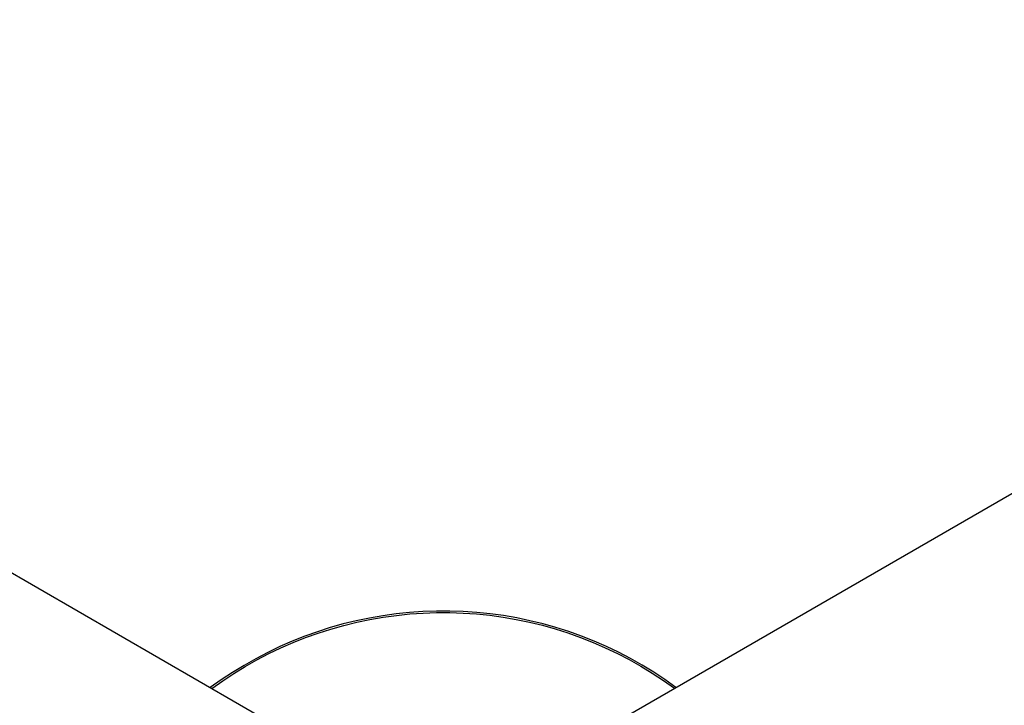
# Model space of a CAD drawing. Header units: millimetres. Extents: x 2489 to 5060, y -11490 to -9826.
# Tile 12 of 25: x 2926 to 3310, y -10093 to -9826. Entities that reach past the tile are written whole.
import ezdxf

# ---------------------------------------------------------------- set-up
doc = ezdxf.new("R2010")
doc.units = ezdxf.units.MM
doc.layers.add('Make2D$Visible$Curvas', color=7, linetype='Continuous')

msp = doc.modelspace()

# ---------------------------------------------------------------- linework, layer by layer
at = {"layer": 'Make2D$Visible$Curvas', "color": 8, "lineweight": -3, "true_color": 0x7f7f7f}
for p, q in [((2550.07, -9826.12), (3086.93, -10136.07)), ((3094.84, -10136.06), (3631.87, -9826))]:
    msp.add_line(p, q, dxfattribs=at)
at = {"layer": 'Make2D$Visible$Curvas', "color": 254, "lineweight": -3, "true_color": 0xcad1ee}
for p, q in [((3067.41, -10058.03), (3062.24, -10058.93)), ((3062.43, -10059.51), (3067.57, -10058.62)), ((3072.61, -10057.31), (3067.41, -10058.03)), ((3067.57, -10058.62), (3072.73, -10057.91)), ((3077.83, -10056.77), (3072.61, -10057.31)), ((3072.73, -10057.91), (3077.92, -10057.37)), ((3083.06, -10056.41), (3077.83, -10056.77)), ((3077.92, -10057.37), (3083.12, -10057.01)), ((3088.31, -10056.23), (3083.06, -10056.41)), ((3083.12, -10057.01), (3088.33, -10056.83)), ((3093.55, -10056.22), (3088.31, -10056.23)), ((3088.33, -10056.83), (3093.54, -10056.83)), ((3093.54, -10056.83), (3098.75, -10057.01)), ((3098.8, -10056.4), (3093.55, -10056.22)), ((3098.75, -10057.01), (3103.95, -10057.36)), ((3104.03, -10056.76), (3098.8, -10056.4)), ((3103.95, -10057.36), (3109.13, -10057.89)), ((3109.25, -10057.29), (3104.03, -10056.76)), ((3109.13, -10057.89), (3114.3, -10058.6)), ((3114.45, -10058.01), (3109.25, -10057.29)), ((3114.3, -10058.6), (3119.43, -10059.49)), ((3119.62, -10058.9), (3114.45, -10058.01)), ((3052.01, -10061.26), (3046.95, -10062.68)), ((3047.25, -10063.23), (3052.27, -10061.82)), ((3057.1, -10060.01), (3052.01, -10061.26)), ((3052.27, -10061.82), (3057.33, -10060.58)), ((3062.24, -10058.93), (3057.1, -10060.01)), ((3057.33, -10060.58), (3062.43, -10059.51)), ((3119.43, -10059.49), (3124.54, -10060.54)), ((3124.76, -10059.97), (3119.62, -10058.9)), ((3124.54, -10060.54), (3129.6, -10061.78)), ((3129.86, -10061.22), (3124.76, -10059.97)), ((3129.6, -10061.78), (3134.62, -10063.18)), ((3134.91, -10062.64), (3129.86, -10061.22)), ((3139.91, -10064.23), (3134.91, -10062.64)), ((3037.01, -10066.04), (3032.14, -10067.98)), ((3041.96, -10064.28), (3037.01, -10066.04)), ((3037.37, -10066.56), (3042.28, -10064.81)), ((3046.95, -10062.68), (3041.96, -10064.28)), ((3042.28, -10064.81), (3047.25, -10063.23)), ((3134.62, -10063.18), (3139.59, -10064.76)), ((3139.59, -10064.76), (3144.5, -10066.51)), ((3144.85, -10065.99), (3139.91, -10064.23)), ((3149.73, -10067.92), (3144.85, -10065.99)), ((3027.33, -10070.08), (3022.6, -10072.35)), ((3032.14, -10067.98), (3027.33, -10070.08)), ((3027.75, -10070.56), (3032.53, -10068.48)), ((3032.53, -10068.48), (3037.37, -10066.56)), ((3144.5, -10066.51), (3149.35, -10068.42)), ((3149.35, -10068.42), (3154.13, -10070.5)), ((3154.54, -10070.02), (3149.73, -10067.92)), ((3159.28, -10072.28), (3154.54, -10070.02)), ((3022.6, -10072.35), (3017.94, -10074.77)), ((3018.42, -10075.21), (3023.04, -10072.8)), ((3023.04, -10072.8), (3027.75, -10070.56)), ((3154.13, -10070.5), (3158.83, -10072.74)), ((3158.83, -10072.74), (3163.46, -10075.14)), ((3163.93, -10074.7), (3159.28, -10072.28)), ((3013.38, -10077.36), (3008.9, -10080.1)), ((3009.43, -10080.48), (3013.88, -10077.77)), ((3017.94, -10074.77), (3013.38, -10077.36)), ((3013.88, -10077.77), (3018.42, -10075.21)), ((3163.46, -10075.14), (3168, -10077.69)), ((3168.5, -10077.28), (3163.93, -10074.7)), ((3168, -10077.69), (3172.45, -10080.4)), ((3172.98, -10080.02), (3168.5, -10077.28)), ((3008.9, -10080.1), (3004.52, -10082.99)), ((3005.08, -10083.35), (3009.43, -10080.48)), ((3172.45, -10080.4), (3176.81, -10083.26)), ((3177.36, -10082.9), (3172.98, -10080.02)), ((3004.52, -10082.99), (3000.24, -10086.03)), ((3000.82, -10086.36), (3005.08, -10083.35)), ((3176.81, -10083.26), (3181.07, -10086.27)), ((3181.64, -10085.94), (3177.36, -10082.9)), ((3000.82, -10086.36), (3000.83, -10086.36))]:
    msp.add_line(p, q, dxfattribs=at)

doc.saveas('drawing.dxf')
